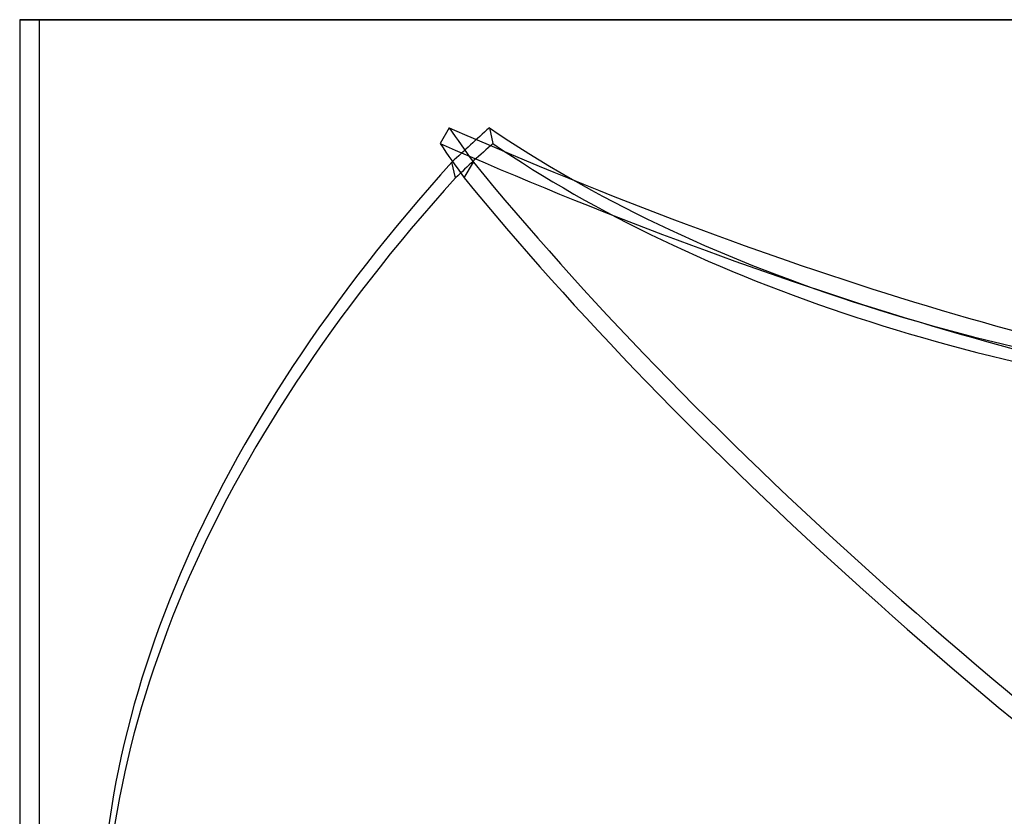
# Model space of a CAD drawing. Header units: millimetres. Extents: x -156 to 156, y -132 to 52.
# Tile 20 of 79: x -101 to -50, y 11 to 52. Entities that reach past the tile are written whole.
import ezdxf

# ---------------------------------------------------------------- set-up
doc = ezdxf.new("R2010")
doc.units = ezdxf.units.MM
doc.layers.add('MAIN-1', color=7, linetype='Continuous')

msp = doc.modelspace()

# ---------------------------------------------------------------- linework, layer by layer
at = {"layer": 'MAIN-1'}
for p, q in [((0, 52), (-101, 52)), ((-101, 52), (0, 52)), ((-101, 52), (-101, 6)), ((-100, 52), (0, 52)), ((-100, 52), (-100, 4)), ((-78.839, 46.424), (-79.314, 45.615)), ((-76.774, 46.424), (-76.593, 45.615)), ((-78.523, 43.846), (-78.704, 44.655)), ((-78.072, 43.846), (-77.597, 44.655))]:
    msp.add_line(p, q, dxfattribs=at)
for centre, major_axis, ratio, start_param, end_param in [((-90.875, 92.897), (89.659, -52.7), 0.345492, -1.238505, -0.694014), ((0.238, 23.405), (-85.348, 50.166), 0.345492, 0.632702, 0.665578), ((-0.091, 23.405), (-96.595, -21.687), 0.559017, -0.78861, -0.755733), ((7.248, 92.897), (101.474, 22.782), 0.559017, -2.659816, -2.115325), ((-0.238, 22.595), (85.348, -50.166), 0.345492, -2.508891, -2.476015), ((-91.35, 92.088), (89.659, -52.7), 0.345492, -1.238505, -0.694014), ((0.091, 22.595), (96.595, 21.687), 0.559017, 2.352983, 2.385859), ((7.43, 92.088), (101.474, 22.782), 0.559017, -2.659816, -2.115325), ((28.441, 23.405), (-124.306, -27.908), 0.559017, -0.669634, -0.094175), ((17.871, 23.405), (-109.832, 64.558), 0.345492, 0.751677, 1.327136), ((28.623, 22.595), (124.306, 27.908), 0.559017, 2.471958, 3.047418), ((17.396, 22.595), (109.832, -64.558), 0.345492, -2.389916, -1.814456)]:
    msp.add_ellipse(centre, major_axis=major_axis, ratio=ratio, start_param=start_param, end_param=end_param, dxfattribs=at)

doc.saveas('drawing.dxf')
